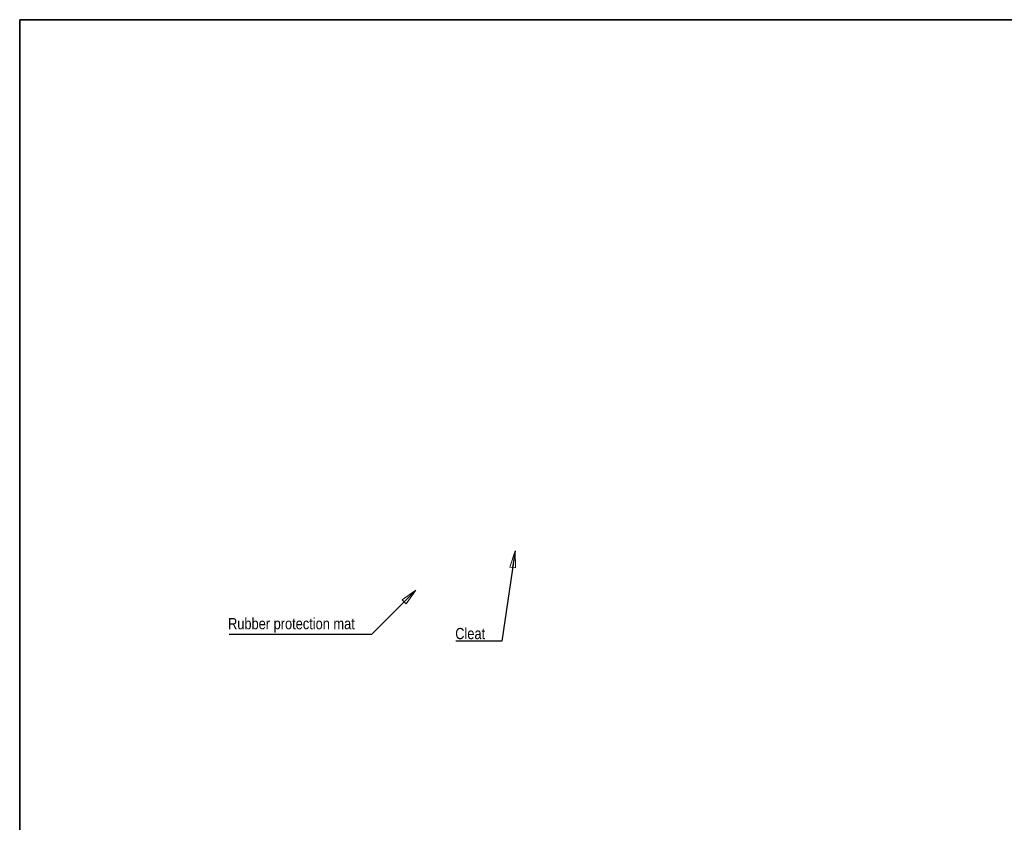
# Model space of a CAD drawing. Header units: millimetres. Extents: x 15 to 3247, y -45 to 876.
# Tile 6 of 11: x 15 to 543, y 445 to 876. Entities that reach past the tile are written whole.
import ezdxf

# ---------------------------------------------------------------- set-up
doc = ezdxf.new("R2010")
doc.units = ezdxf.units.MM
doc.header["$LTSCALE"] = 3
doc.layers.get('0').update_dxf_attribs({"lineweight": 18, "true_color": 0x2a2a2a})
doc.layers.add('Border (ISO)', color=7, linetype='Continuous', lineweight=35)
doc.layers.add('Symbol (ISO)', color=7, linetype='Continuous', lineweight=25)
doc.styles.add('_Text_Narrow_Small', font='ARIALN.TTF')
doc.dimstyles.new('_Dim-20$7', dxfattribs={"dimscale": 3, "dimtxt": 2, "dimasz": 3, "dimexe": 0.5, "dimexo": 1, "dimgap": 0.5, "dimtad": 1, "dimdec": 1, "dimrnd": 1e-08, "dimdsep": 46, "dimtxsty": '_Text_Narrow_Small', "dimblk": 'OBLIQUE', "dimcen": 0.09, "dimclrd": 256, "dimclre": 256, "dimclrt": 256, "dimadec": 1, "dimazin": 0, "dimtfac": 10, "dimtdec": 0, "dimtmove": 0, "dimatfit": 3, "dimldrblk": 'Filled-1', "dimfxl": 1, "dimtolj": 1, "dimlwd": -1, "dimlwe": 0, "dimarcsym": 0})

# ---------------------------------------------------------------- blocks, each defined once
blk = doc.blocks.new('Borders Border')
at = {"layer": 'Border (ISO)'}
for p, q in [((5, 292), (415, 292)), ((5, 5), (5, 292))]:
    blk.add_line(p, q, dxfattribs=at)
blk = doc.blocks.new('_Oblique')
at = {"color": 0, "linetype": 'ByBlock', "lineweight": -2}
blk.add_line((-0.5, -0.5), (0.5, 0.5), dxfattribs=at)
blk = doc.blocks.new('Filled-1')
at = {"color": 0}
for p, q in [((0, 0), (-1, 0.167)), ((-1, 0.167), (-1, -0.167)), ((-1, 0), (0, 0)), ((-1, -0.167), (0, 0))]:
    blk.add_line(p, q, dxfattribs=at)
at = {"color": 0, "flags": 128}
blk.add_lwpolyline([(-1, -0.167), (0, 0), (-1, 0.167), (-1, -0.167)], dxfattribs=at)
at = {"color": 0}
blk.add_solid([(-1, -0.167), (0, 0), (-1, 0.167), (-1, -0.167)], dxfattribs=at)

msp = doc.modelspace()

# ---------------------------------------------------------------- block references
at = {"xscale": 3, "yscale": 3, "zscale": 3}
msp.add_blockref('Borders Border', (0, 0), dxfattribs=at)

# ---------------------------------------------------------------- texts
at = {"layer": 'Symbol (ISO)', "char_height": 6, "attachment_point": 8, "style": '_Text_Narrow_Small'}
for s, insert, width in [('\\fArial Narrow|b0|i0;Rubber protection mat', (160.828, 547.245), 68.02008), ('\\fArial Narrow|b0|i0;Cleat', (256.769, 543.659), 16.04479)]:
    msp.add_mtext(s, dxfattribs=dict(at, insert=insert, width=width))

# ---------------------------------------------------------------- leaders
at = {"layer": 'Symbol (ISO)', "annotation_type": 0, "has_hookline": 1, "hookline_direction": 1}
for points, text_width in [([(280.842, 591.045), (273.792, 542.659), (264.792, 542.659)], 15.675), ([(227.631, 570.06), (203.838, 546.245), (194.838, 546.245)], 67.441)]:
    msp.add_leader(points, dimstyle='_Dim-20$7', override={"dimgap": 0, "dimtad": 1}, dxfattribs=dict(at, text_width=text_width))

doc.saveas('drawing.dxf')
